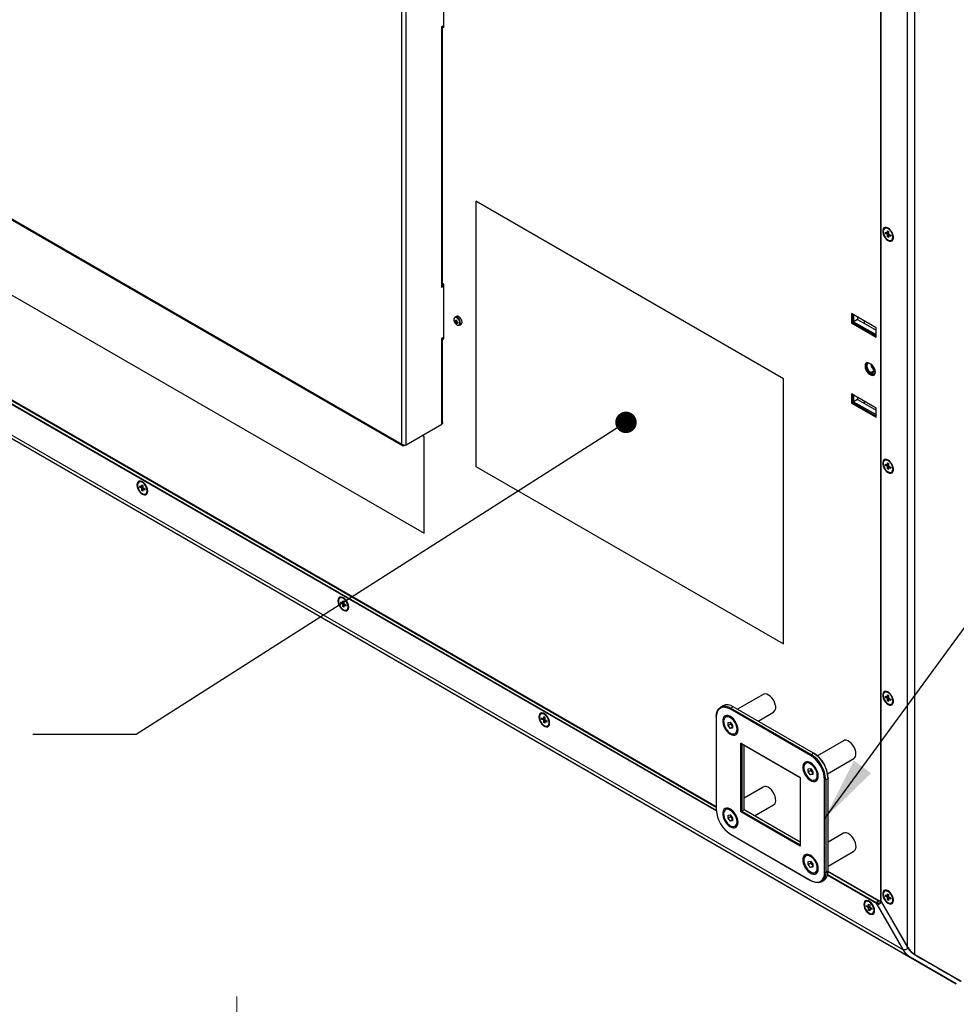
# Model space of a CAD drawing. Header units: millimetres. Extents: x 0 to 844, y -2 to 552.
# Tile 115 of 151: x 689 to 747, y 331 to 392. Entities that reach past the tile are written whole.
import ezdxf

# ---------------------------------------------------------------- set-up
doc = ezdxf.new("R2010")
doc.units = ezdxf.units.MM
doc.styles.add('SLDTEXTSTYLE0', font='GOTHIC.TTF', dxfattribs={"width": 0.913})
doc.styles.get("Standard").update_dxf_attribs({"font": 'GOTHIC.TTF'})
doc.dimstyles.new('SLDDIMSTYLE3', dxfattribs={"dimtxt": 0.18, "dimasz": 3.9624, "dimexe": 0, "dimexo": 0.0625, "dimgap": 0, "dimtad": 0, "dimtih": 1, "dimtoh": 1, "dimdec": 0, "dimrnd": 1e-09, "dimzin": 0, "dimdsep": 46, "dimtxsty": 'STANDARD', "dimsah": 1, "dimcen": 0.09, "dimadec": 0, "dimazin": 0, "dimtfac": 3.9624, "dimtdec": 0, "dimtofl": 0, "dimtmove": 0, "dimatfit": 3, "dimfxl": 1, "dimfrac": 2, "dimtolj": 1, "dimtzin": 0, "dimarcsym": 0})
doc.dimstyles.new('SLDDIMSTYLE6', dxfattribs={"dimtxt": 3.5, "dimasz": 3.9624, "dimexe": 0, "dimexo": 0.0625, "dimgap": 0.875, "dimtad": 0, "dimtih": 1, "dimtoh": 1, "dimdec": 1, "dimlfac": 10, "dimrnd": 1e-09, "dimzin": 4, "dimdsep": 46, "dimtxsty": 'SLDTEXTSTYLE0', "dimsah": 1, "dimcen": 0.09, "dimadec": 0, "dimazin": 1, "dimtfac": 1, "dimtdec": 1, "dimtofl": 0, "dimtmove": 0, "dimatfit": 3, "dimfxl": 1, "dimfrac": 2, "dimtolj": 1, "dimtzin": 12, "dimarcsym": 0})
doc.dimstyles.new('SLDDIMSTYLE7', dxfattribs={"dimtxt": 0.18, "dimasz": 1.3208, "dimexe": 0, "dimexo": 0.0625, "dimgap": 0, "dimtad": 0, "dimtih": 1, "dimtoh": 1, "dimdec": 0, "dimrnd": 1e-09, "dimzin": 0, "dimdsep": 46, "dimtxsty": 'STANDARD', "dimblk1": 'DOT', "dimblk2": 'DOT', "dimsah": 1, "dimcen": 0.09, "dimadec": 0, "dimazin": 0, "dimtfac": 1.3208, "dimtdec": 0, "dimtofl": 0, "dimtmove": 0, "dimatfit": 3, "dimldrblk": 'DOT', "dimfxl": 1, "dimfrac": 2, "dimtolj": 1, "dimtzin": 0, "dimarcsym": 0})

# ---------------------------------------------------------------- blocks, each defined once
blk = doc.blocks.new('_D_17')
at = {"color": 7, "linetype": 'Continuous', "lineweight": 0}
for p, q in [((666.837, 333.841), (665.771, 333.841)), ((665.771, 333.841), (665.771, 328.285)), ((678.475, 333.841), (679.541, 333.841)), ((679.541, 333.841), (679.541, 328.285)), ((642.346, 261.595), (642.346, 331.975)), ((702.346, 261.595), (702.346, 331.975)), ((642.346, 328.8), (662.701, 328.8)), ((702.346, 328.8), (682.611, 328.8)), ((665.771, 328.285), (666.837, 328.285)), ((679.541, 328.285), (678.475, 328.285))]:
    blk.add_line(p, q, dxfattribs=at)
at = {"color": 7, "linetype": 'Continuous', "lineweight": 18}
for points in [[(642.346, 328.8), (646.308, 328.14), (646.308, 329.46)], [(702.346, 328.8), (698.384, 329.46), (698.384, 328.14)]]:
    blk.add_solid(points, dxfattribs=at)
at = {"color": 7, "linetype": 'Continuous', "lineweight": 18, "char_height": 3.5, "attachment_point": 1, "style": 'SLDTEXTSTYLE0'}
for s, insert in [('23.62', (666.837, 332.756)), ('600.0', (666.837, 327.519))]:
    blk.add_mtext(s, dxfattribs=dict(at, insert=insert))
blk = doc.blocks.new('_Dot')
at = {"color": 0, "linetype": 'ByBlock', "lineweight": -2}
blk.add_line((-0.5, 0), (-1, 0), dxfattribs=at)
at = {"color": 0, "linetype": 'ByBlock', "const_width": 0.5}
blk.add_lwpolyline([(-0.25, 0, 1), (0.25, 0, 1)], format="xyb", close=True, dxfattribs=at)

msp = doc.modelspace()

# ---------------------------------------------------------------- linework, layer by layer
at = {"color": 7, "linetype": 'Continuous', "lineweight": 25}
for p, q in [((743.647, 335.05), (743.647, 435.712)), ((744.096, 334.576), (744.096, 435.971)), ((741.997, 434.759), (741.997, 337.921)), ((742.004, 337.896), (742.004, 434.763)), ((587.644, 424.555), (743.8, 334.409)), ((587.644, 424.555), (746.651, 332.762)), ((587.83, 424.663), (743.351, 334.883)), ((731.873, 343.659), (610.206, 413.896)), ((712.515, 366.007), (712.515, 412.298)), ((712.773, 365.969), (712.773, 412.336)), ((715.097, 391.656), (715.097, 395.045)), ((715.097, 391.78), (714.953, 391.697)), ((714.953, 391.697), (714.953, 391.636)), ((714.953, 391.636), (714.965, 391.643)), ((714.965, 375.72), (714.965, 391.643)), ((715.019, 375.795), (715.019, 391.717)), ((715.019, 391.701), (715.097, 391.656)), ((715.097, 391.729), (715.052, 391.754)), ((715.062, 391.76), (715.097, 391.74)), ((665.802, 388.268), (713.886, 360.51)), ((682.192, 383.513), (712.515, 366.007)), ((682.196, 383.448), (712.588, 365.903)), ((736.018, 370.025), (717.068, 380.965)), ((736.018, 370.025), (717.068, 380.965)), ((717.068, 380.965), (717.068, 364.634)), ((717.068, 380.965), (717.068, 380.965)), ((742.271, 379.314), (742.236, 379.294)), ((742.288, 379.06), (742.412, 378.989)), ((742.288, 378.982), (742.288, 379.06)), ((742.412, 379.132), (742.48, 379.092)), ((742.412, 378.989), (742.412, 379.132)), ((742.48, 379.092), (742.48, 378.949)), ((742.288, 378.982), (742.397, 378.997)), ((742.412, 378.91), (742.288, 378.982)), ((742.412, 378.989), (742.48, 379.015)), ((742.48, 378.949), (742.412, 378.91)), ((742.412, 378.767), (742.412, 378.91)), ((742.412, 378.767), (742.48, 378.854)), ((742.48, 378.728), (742.412, 378.767)), ((742.455, 379.005), (742.48, 379.009)), ((742.48, 378.949), (742.603, 378.878)), ((742.48, 378.871), (742.536, 378.917)), ((742.48, 378.871), (742.48, 378.728)), ((742.603, 378.8), (742.48, 378.871)), ((742.516, 378.9), (742.531, 378.92)), ((742.603, 378.878), (742.603, 378.8)), ((742.656, 378.566), (742.691, 378.587)), ((715.097, 375.735), (714.953, 375.652)), ((714.953, 375.713), (714.965, 375.72)), ((714.953, 375.713), (714.953, 375.652)), ((715.097, 375.834), (715.018, 375.789)), ((715.097, 375.856), (715.019, 375.901)), ((715.097, 372.468), (715.097, 375.856)), ((715.874, 373.874), (715.778, 373.819)), ((715.82, 373.579), (715.876, 373.6)), ((741.721, 373.161), (740.201, 374.039)), ((740.201, 374.039), (740.201, 373.467)), ((740.265, 374.001), (740.265, 373.504)), ((740.325, 373.967), (740.325, 373.544)), ((740.566, 373.684), (740.325, 373.544)), ((740.566, 373.828), (740.566, 373.684)), ((740.566, 373.684), (741.721, 373.017)), ((715.764, 373.566), (715.875, 373.584)), ((715.872, 373.549), (715.82, 373.519)), ((715.832, 373.448), (715.903, 373.534)), ((715.872, 373.489), (715.918, 373.528)), ((716.058, 373.334), (716.154, 373.389)), ((740.265, 373.504), (740.201, 373.467)), ((740.201, 373.467), (741.721, 372.589)), ((740.265, 373.504), (741.721, 372.664)), ((740.325, 373.544), (741.668, 372.769)), ((740.998, 373.435), (740.998, 373.579)), ((741.721, 373.159), (741.711, 373.166)), ((741.721, 372.589), (741.721, 373.161)), ((715.097, 372.591), (714.953, 372.508)), ((714.953, 372.508), (714.953, 372.447)), ((714.953, 372.447), (714.965, 372.454)), ((714.965, 367.235), (714.965, 372.454)), ((715.019, 367.357), (715.019, 372.529)), ((715.019, 372.513), (715.097, 372.468)), ((715.097, 372.54), (715.052, 372.566)), ((715.062, 372.571), (715.097, 372.551)), ((741.721, 372.799), (741.668, 372.769)), ((741.668, 372.769), (741.721, 372.747)), ((741.385, 370.928), (741.315, 370.969)), ((736.018, 353.694), (736.018, 370.025)), ((736.018, 353.694), (736.018, 370.025)), ((736.018, 370.025), (736.018, 370.025)), ((741.379, 370.353), (741.315, 370.315)), ((741.315, 370.315), (741.385, 370.275)), ((741.379, 370.353), (741.45, 370.312)), ((741.627, 370.545), (741.385, 370.405)), ((741.385, 370.405), (741.456, 370.364)), ((741.45, 370.312), (741.385, 370.275)), ((741.627, 370.545), (741.659, 370.526)), ((741.721, 368.225), (740.201, 369.103)), ((740.201, 369.103), (740.201, 368.531)), ((740.265, 369.066), (740.265, 368.569)), ((740.325, 369.031), (740.325, 368.616)), ((740.566, 368.755), (740.325, 368.616)), ((740.566, 368.892), (740.566, 368.755)), ((740.566, 368.755), (741.721, 368.088)), ((740.265, 368.569), (740.201, 368.531)), ((740.201, 368.531), (741.721, 367.654)), ((740.265, 368.569), (741.721, 367.728)), ((740.325, 368.616), (741.668, 367.84)), ((740.998, 368.506), (740.998, 368.643)), ((741.721, 367.654), (741.721, 368.225)), ((741.721, 367.871), (741.668, 367.84)), ((741.668, 367.84), (741.721, 367.819)), ((712.773, 365.969), (714.965, 367.235)), ((713.886, 366.471), (713.764, 366.541)), ((713.886, 366.471), (713.764, 366.541)), ((713.886, 360.51), (713.886, 366.471)), ((713.886, 366.471), (713.886, 366.471)), ((713.886, 360.51), (713.886, 366.471)), ((712.677, 365.914), (712.759, 365.961)), ((712.677, 365.914), (712.677, 365.946)), ((717.068, 364.634), (736.018, 353.694)), ((742.271, 365.025), (742.236, 365.004)), ((742.288, 364.771), (742.412, 364.699)), ((742.288, 364.692), (742.288, 364.771)), ((742.288, 364.692), (742.397, 364.708)), ((742.412, 364.621), (742.288, 364.692)), ((742.412, 364.842), (742.48, 364.803)), ((742.412, 364.699), (742.412, 364.842)), ((742.412, 364.699), (742.48, 364.725)), ((742.48, 364.66), (742.412, 364.621)), ((742.412, 364.478), (742.412, 364.621)), ((742.412, 364.478), (742.48, 364.565)), ((742.455, 364.716), (742.48, 364.719)), ((742.48, 364.803), (742.48, 364.66)), ((742.48, 364.66), (742.603, 364.589)), ((742.48, 364.582), (742.536, 364.627)), ((742.48, 364.582), (742.48, 364.439)), ((742.603, 364.51), (742.48, 364.582)), ((742.516, 364.611), (742.531, 364.63)), ((742.603, 364.589), (742.603, 364.51)), ((742.48, 364.439), (742.412, 364.478)), ((742.656, 364.277), (742.691, 364.297)), ((696.352, 363.685), (696.316, 363.665)), ((696.369, 363.431), (696.492, 363.36)), ((696.369, 363.353), (696.369, 363.431)), ((696.369, 363.353), (696.478, 363.368)), ((696.492, 363.281), (696.369, 363.353)), ((696.492, 363.503), (696.56, 363.464)), ((696.492, 363.36), (696.492, 363.503)), ((696.492, 363.36), (696.56, 363.386)), ((696.56, 363.321), (696.492, 363.281)), ((696.536, 363.377), (696.56, 363.38)), ((696.56, 363.464), (696.56, 363.321)), ((696.56, 363.321), (696.684, 363.249)), ((696.56, 363.242), (696.617, 363.288)), ((696.596, 363.272), (696.612, 363.291)), ((696.492, 363.139), (696.492, 363.281)), ((696.492, 363.139), (696.56, 363.225)), ((696.56, 363.099), (696.492, 363.139)), ((696.56, 363.242), (696.56, 363.099)), ((696.684, 363.171), (696.56, 363.242)), ((696.684, 363.249), (696.684, 363.171)), ((696.736, 362.937), (696.772, 362.958)), ((713.886, 360.51), (713.886, 360.51)), ((708.726, 356.542), (708.691, 356.521)), ((708.743, 356.288), (708.867, 356.216)), ((708.743, 356.209), (708.743, 356.288)), ((708.743, 356.209), (708.852, 356.225)), ((708.867, 356.138), (708.743, 356.209)), ((708.867, 356.359), (708.935, 356.32)), ((708.867, 356.216), (708.867, 356.359)), ((708.867, 356.216), (708.935, 356.242)), ((708.935, 356.177), (708.867, 356.138)), ((708.867, 355.995), (708.867, 356.138)), ((708.867, 355.995), (708.935, 356.082)), ((708.91, 356.233), (708.935, 356.237)), ((708.935, 356.32), (708.935, 356.177)), ((708.935, 356.177), (709.058, 356.106)), ((708.935, 356.099), (708.991, 356.144)), ((708.935, 356.099), (708.935, 355.956)), ((709.058, 356.027), (708.935, 356.099)), ((708.971, 356.128), (708.986, 356.147)), ((709.058, 356.106), (709.058, 356.027)), ((708.935, 355.956), (708.867, 355.995)), ((709.111, 355.794), (709.146, 355.814)), ((736.018, 353.694), (736.018, 353.694)), ((734.766, 350.585), (733.178, 349.668)), ((742.271, 350.735), (742.236, 350.715)), ((742.412, 350.553), (742.48, 350.513)), ((742.412, 350.41), (742.412, 350.553)), ((742.288, 350.481), (742.412, 350.41)), ((742.288, 350.403), (742.288, 350.481)), ((742.288, 350.403), (742.397, 350.418)), ((742.412, 350.331), (742.288, 350.403)), ((742.412, 350.41), (742.48, 350.436)), ((742.48, 350.371), (742.412, 350.331)), ((742.412, 350.188), (742.412, 350.331)), ((742.412, 350.188), (742.48, 350.275)), ((742.48, 350.149), (742.412, 350.188)), ((742.455, 350.427), (742.48, 350.43)), ((742.48, 350.513), (742.48, 350.371)), ((742.48, 350.371), (742.603, 350.299)), ((742.48, 350.292), (742.536, 350.338)), ((742.48, 350.292), (742.48, 350.149)), ((742.603, 350.221), (742.48, 350.292)), ((742.516, 350.322), (742.531, 350.341)), ((742.603, 350.299), (742.603, 350.221)), ((742.656, 349.987), (742.691, 350.008)), ((721.1, 349.398), (721.065, 349.378)), ((732.28, 349.883), (732.136, 349.8)), ((732.771, 349.737), (732.736, 349.676)), ((737.675, 346.825), (732.736, 349.676)), ((732.915, 349.82), (732.771, 349.737)), ((732.771, 349.737), (737.71, 346.886)), ((737.854, 346.969), (732.915, 349.82)), ((734.448, 348.935), (735.401, 349.485)), ((721.117, 349.144), (721.241, 349.073)), ((721.117, 349.066), (721.117, 349.144)), ((721.117, 349.066), (721.226, 349.081)), ((721.241, 348.994), (721.117, 349.066)), ((721.241, 349.216), (721.309, 349.176)), ((721.241, 349.073), (721.241, 349.216)), ((721.241, 349.073), (721.309, 349.099)), ((721.309, 349.034), (721.241, 348.994)), ((721.241, 348.851), (721.241, 348.994)), ((721.241, 348.851), (721.309, 348.938)), ((721.309, 348.812), (721.241, 348.851)), ((721.284, 349.089), (721.309, 349.093)), ((721.309, 349.176), (721.309, 349.034)), ((721.309, 349.034), (721.433, 348.962)), ((721.309, 348.955), (721.365, 349.001)), ((721.309, 348.955), (721.309, 348.812)), ((721.433, 348.884), (721.309, 348.955)), ((721.345, 348.984), (721.36, 349.004)), ((721.433, 348.962), (721.433, 348.884)), ((731.873, 349.219), (731.873, 349.178)), ((731.873, 349.178), (731.873, 343.474)), ((732.505, 349.222), (732.443, 349.186)), ((732.593, 348.853), (732.733, 348.87)), ((732.596, 348.663), (732.593, 348.853)), ((732.751, 348.753), (732.596, 348.663)), ((732.733, 348.87), (732.875, 348.696)), ((732.75, 348.848), (732.75, 348.849)), ((732.751, 348.753), (732.75, 348.848)), ((732.823, 348.666), (732.751, 348.753)), ((721.485, 348.65), (721.52, 348.671)), ((732.739, 348.489), (732.596, 348.663)), ((732.877, 348.57), (732.739, 348.489)), ((732.879, 348.506), (732.739, 348.489)), ((732.877, 348.6), (732.823, 348.666)), ((732.875, 348.696), (732.879, 348.506)), ((733.028, 348.173), (733.09, 348.209)), ((733.374, 347.574), (737.037, 345.46)), ((733.374, 343.345), (733.374, 347.574)), ((733.444, 347.534), (733.374, 347.574)), ((737.037, 345.46), (733.444, 347.534)), ((733.444, 347.534), (733.444, 343.386)), ((739.705, 347.734), (738.093, 346.803)), ((733.589, 343.469), (733.589, 347.45)), ((737.71, 346.886), (737.854, 346.969)), ((737.89, 346.949), (737.854, 346.969)), ((737.444, 346.371), (737.382, 346.335)), ((737.71, 346.886), (737.675, 346.825)), ((738.728, 345.703), (740.34, 346.634)), ((737.532, 346.002), (737.672, 346.019)), ((737.535, 345.812), (737.532, 346.002)), ((737.69, 345.902), (737.535, 345.812)), ((737.678, 345.638), (737.535, 345.812)), ((737.672, 346.019), (737.815, 345.845)), ((737.817, 345.718), (737.678, 345.638)), ((737.689, 345.997), (737.689, 345.998)), ((737.69, 345.902), (737.689, 345.997)), ((737.762, 345.815), (737.69, 345.902)), ((737.816, 345.749), (737.762, 345.815)), ((737.815, 345.845), (737.818, 345.655)), ((737.037, 345.46), (737.037, 341.23)), ((737.818, 345.655), (737.678, 345.638)), ((737.967, 345.322), (738.029, 345.357)), ((738.608, 345.33), (738.537, 345.33)), ((738.537, 339.627), (738.537, 345.33)), ((738.752, 345.414), (738.608, 345.33)), ((738.608, 345.33), (738.608, 339.627)), ((738.752, 345.454), (738.752, 345.414)), ((738.752, 339.71), (738.752, 345.414)), ((734.766, 344.881), (733.589, 344.202)), ((732.505, 343.518), (732.443, 343.483)), ((733.374, 343.345), (733.444, 343.386)), ((737.037, 341.23), (733.374, 343.345)), ((733.589, 343.469), (733.444, 343.386)), ((733.444, 343.386), (737.037, 341.312)), ((737.037, 341.478), (733.589, 343.469)), ((734.224, 343.102), (735.401, 343.782)), ((732.593, 343.15), (732.733, 343.166)), ((732.596, 342.96), (732.593, 343.15)), ((732.751, 343.049), (732.596, 342.96)), ((732.739, 342.786), (732.596, 342.96)), ((732.733, 343.166), (732.875, 342.993)), ((732.877, 342.866), (732.739, 342.786)), ((732.879, 342.802), (732.739, 342.786)), ((732.75, 343.145), (732.75, 343.146)), ((732.751, 343.049), (732.75, 343.145)), ((732.823, 342.963), (732.751, 343.049)), ((732.877, 342.897), (732.823, 342.963)), ((732.875, 342.993), (732.879, 342.802)), ((733.028, 342.47), (733.09, 342.505)), ((732.736, 341.98), (737.675, 339.129)), ((732.736, 341.98), (732.771, 341.96)), ((737.71, 339.108), (732.771, 341.96)), ((739.705, 342.03), (738.752, 341.48)), ((738.752, 340.014), (740.34, 340.93)), ((737.444, 340.667), (737.382, 340.632)), ((737.532, 340.299), (737.672, 340.315)), ((737.535, 340.108), (737.532, 340.299)), ((737.672, 340.315), (737.815, 340.141)), ((737.689, 340.293), (737.689, 340.294)), ((737.69, 340.198), (737.689, 340.293)), ((737.69, 340.198), (737.535, 340.108)), ((737.678, 339.935), (737.535, 340.108)), ((737.817, 340.015), (737.678, 339.935)), ((737.818, 339.951), (737.678, 339.935)), ((737.762, 340.111), (737.69, 340.198)), ((737.816, 340.045), (737.762, 340.111)), ((737.815, 340.141), (737.818, 339.951)), ((737.967, 339.618), (738.029, 339.654)), ((738.608, 339.627), (738.752, 339.71)), ((741.902, 337.87), (738.752, 339.688)), ((737.675, 339.129), (737.71, 339.108)), ((738.345, 339.045), (738.489, 339.129)), ((738.537, 339.627), (738.608, 339.627)), ((742.271, 338.487), (742.236, 338.467)), ((741.111, 337.846), (741.076, 337.826)), ((741.708, 337.77), (741.884, 337.872)), ((743.647, 335.05), (742.004, 337.896)), ((742.018, 337.837), (743.632, 335.042)), ((742.288, 338.233), (742.412, 338.162)), ((742.288, 338.155), (742.288, 338.233)), ((742.288, 338.155), (742.397, 338.17)), ((742.412, 338.083), (742.288, 338.155)), ((742.412, 338.305), (742.48, 338.265)), ((742.412, 338.162), (742.412, 338.305)), ((742.412, 338.162), (742.48, 338.188)), ((742.48, 338.122), (742.412, 338.083)), ((742.412, 337.94), (742.412, 338.083)), ((742.412, 337.94), (742.48, 338.027)), ((742.48, 337.901), (742.412, 337.94)), ((742.455, 338.178), (742.48, 338.182)), ((742.48, 338.265), (742.48, 338.122)), ((742.48, 338.122), (742.603, 338.051)), ((742.48, 338.044), (742.536, 338.09)), ((742.48, 338.044), (742.48, 337.901)), ((742.603, 337.973), (742.48, 338.044)), ((742.516, 338.073), (742.531, 338.093)), ((742.603, 338.051), (742.603, 337.973)), ((741.128, 337.592), (741.252, 337.521)), ((741.128, 337.514), (741.128, 337.592)), ((741.128, 337.514), (741.237, 337.529)), ((741.252, 337.442), (741.128, 337.514)), ((741.252, 337.663), (741.32, 337.624)), ((741.252, 337.521), (741.252, 337.663)), ((741.252, 337.521), (741.32, 337.547)), ((741.32, 337.481), (741.252, 337.442)), ((741.252, 337.299), (741.252, 337.442)), ((741.252, 337.299), (741.32, 337.386)), ((741.32, 337.26), (741.252, 337.299)), ((741.296, 337.537), (741.32, 337.541)), ((741.32, 337.624), (741.32, 337.481)), ((741.32, 337.481), (741.444, 337.41)), ((741.32, 337.403), (741.377, 337.449)), ((741.32, 337.403), (741.32, 337.26)), ((741.444, 337.332), (741.32, 337.403)), ((741.356, 337.432), (741.371, 337.452)), ((741.444, 337.41), (741.444, 337.332)), ((741.708, 337.728), (743.351, 334.883)), ((741.74, 337.738), (741.743, 337.734)), ((741.755, 337.685), (743.368, 334.89)), ((742.656, 337.739), (742.691, 337.76)), ((741.496, 337.098), (741.531, 337.118)), ((743.368, 334.89), (743.381, 334.867)), ((743.632, 335.042), (743.643, 335.024)), ((746.651, 332.762), (743.8, 334.409)), ((744.096, 334.576), (746.947, 332.93))]:
    msp.add_line(p, q, dxfattribs=at)
at = {"color": 8, "linetype": 'Continuous', "lineweight": 25}
for p, q in [((595.22, 422.294), (731.875, 343.405)), ((595.229, 422.33), (731.873, 343.447)), ((610.199, 413.892), (731.873, 343.651)), ((714.965, 391.643), (714.953, 391.65)), ((714.965, 372.454), (714.953, 372.462)), ((741.665, 370.485), (741.456, 370.364)), ((738.752, 339.68), (741.884, 337.872)), ((738.72, 339.453), (741.708, 337.728)), ((738.729, 339.489), (741.708, 337.77))]:
    msp.add_line(p, q, dxfattribs=at)
at = {"color": 7, "linetype": 'Continuous', "lineweight": 25, "flags": 128}
for points in [[(742.446, 378.546), (742.539, 378.508), (742.625, 378.503), (742.697, 378.534), (742.748, 378.596), (742.775, 378.685), (742.775, 378.795), (742.748, 378.915), (742.697, 379.036), (742.625, 379.149), (742.539, 379.244), (742.446, 379.314), (742.352, 379.352), (742.266, 379.356), (742.195, 379.326), (742.143, 379.264), (742.117, 379.174), (742.117, 379.065), (742.143, 378.945), (742.195, 378.824), (742.266, 378.711), (742.352, 378.616), (742.446, 378.546)], [(742.743, 378.758), (742.73, 378.867), (742.691, 378.981), (742.631, 379.091), (742.554, 379.186), (742.468, 379.259), (742.38, 379.302), (742.297, 379.313), (742.228, 379.289), (742.178, 379.233), (742.152, 379.151), (742.152, 379.048), (742.178, 378.936), (742.228, 378.822), (742.297, 378.719), (742.38, 378.634), (742.468, 378.575), (742.554, 378.548), (742.631, 378.555), (742.691, 378.595), (742.73, 378.665), (742.743, 378.758)], [(716.083, 373.456), (716.07, 373.541), (716.034, 373.629), (715.98, 373.708), (715.914, 373.768), (715.846, 373.8), (715.785, 373.8), (715.739, 373.768), (715.714, 373.709), (715.714, 373.63), (715.739, 373.542), (715.785, 373.457), (715.846, 373.387), (715.914, 373.34), (715.98, 373.324), (716.034, 373.34), (716.07, 373.386), (716.083, 373.456)], [(716.212, 373.517), (716.198, 373.607), (716.16, 373.701), (716.102, 373.785), (716.032, 373.848), (715.959, 373.882), (715.894, 373.882), (715.874, 373.874)], [(741.315, 370.969), (741.227, 371.003), (741.148, 371.002), (741.086, 370.966), (741.046, 370.898), (741.032, 370.805), (741.046, 370.696), (741.086, 370.582), (741.148, 370.474), (741.227, 370.382), (741.315, 370.315)], [(741.149, 371.003), (741.11, 370.935), (741.096, 370.843), (741.11, 370.734), (741.15, 370.619), (741.213, 370.511), (741.292, 370.419), (741.379, 370.353)], [(741.264, 370.993), (741.231, 370.985), (741.177, 370.942), (741.149, 370.868), (741.149, 370.771), (741.177, 370.664), (741.231, 370.559), (741.303, 370.469), (741.385, 370.405)], [(741.385, 370.275), (741.473, 370.24), (741.552, 370.241), (741.614, 370.277), (741.654, 370.345), (741.668, 370.438), (741.654, 370.547), (741.614, 370.661), (741.552, 370.769), (741.473, 370.861), (741.385, 370.928)], [(741.45, 370.312), (741.537, 370.277), (741.615, 370.278)], [(742.446, 364.257), (742.539, 364.218), (742.625, 364.214), (742.697, 364.244), (742.748, 364.306), (742.775, 364.396), (742.775, 364.505), (742.748, 364.625), (742.697, 364.747), (742.625, 364.86), (742.539, 364.955), (742.446, 365.024), (742.352, 365.063), (742.266, 365.067), (742.195, 365.037), (742.143, 364.974), (742.117, 364.885), (742.117, 364.776), (742.143, 364.656), (742.195, 364.534), (742.266, 364.421), (742.352, 364.326), (742.446, 364.257)], [(742.743, 364.469), (742.73, 364.578), (742.691, 364.692), (742.631, 364.802), (742.554, 364.897), (742.468, 364.97), (742.38, 365.013), (742.297, 365.023), (742.228, 364.999), (742.178, 364.944), (742.152, 364.861), (742.152, 364.759), (742.178, 364.646), (742.228, 364.533), (742.297, 364.429), (742.38, 364.344), (742.468, 364.286), (742.554, 364.259), (742.631, 364.265), (742.691, 364.306), (742.73, 364.376), (742.743, 364.469)], [(696.194, 363.493), (696.207, 363.377), (696.247, 363.255), (696.309, 363.137), (696.388, 363.032), (696.479, 362.949), (696.573, 362.894), (696.664, 362.872), (696.744, 362.885), (696.806, 362.932), (696.845, 363.009), (696.859, 363.109), (696.845, 363.225), (696.806, 363.347), (696.744, 363.465), (696.664, 363.57), (696.573, 363.654), (696.479, 363.708), (696.388, 363.73), (696.309, 363.717), (696.247, 363.67), (696.207, 363.593), (696.194, 363.493)], [(696.823, 363.13), (696.81, 363.238), (696.772, 363.353), (696.711, 363.462), (696.635, 363.558), (696.548, 363.63), (696.46, 363.674), (696.378, 363.684), (696.308, 363.66), (696.259, 363.604), (696.233, 363.522), (696.233, 363.419), (696.259, 363.307), (696.308, 363.193), (696.378, 363.09), (696.46, 363.005), (696.548, 362.946), (696.635, 362.919), (696.711, 362.926), (696.772, 362.966), (696.81, 363.036), (696.823, 363.13)], [(708.568, 356.349), (708.582, 356.233), (708.621, 356.111), (708.683, 355.993), (708.763, 355.888), (708.853, 355.805), (708.948, 355.75), (709.039, 355.729), (709.118, 355.742), (709.18, 355.789), (709.219, 355.865), (709.233, 355.966), (709.219, 356.082), (709.18, 356.204), (709.118, 356.322), (709.039, 356.427), (708.948, 356.51), (708.853, 356.565), (708.763, 356.586), (708.683, 356.573), (708.621, 356.526), (708.582, 356.45), (708.568, 356.349)], [(709.198, 355.986), (709.184, 356.095), (709.146, 356.209), (709.086, 356.319), (709.009, 356.414), (708.923, 356.487), (708.834, 356.53), (708.752, 356.54), (708.683, 356.516), (708.633, 356.461), (708.607, 356.378), (708.607, 356.276), (708.633, 356.163), (708.683, 356.05), (708.752, 355.946), (708.834, 355.861), (708.923, 355.803), (709.009, 355.776), (709.086, 355.782), (709.146, 355.823), (709.184, 355.893), (709.198, 355.986)], [(735.506, 349.967), (735.457, 350.107), (735.386, 350.243), (735.298, 350.366), (735.198, 350.47), (735.09, 350.549), (734.983, 350.598), (734.881, 350.615), (734.791, 350.597), (734.766, 350.585)], [(742.446, 349.967), (742.539, 349.929), (742.625, 349.924), (742.697, 349.955), (742.748, 350.017), (742.775, 350.106), (742.775, 350.216), (742.748, 350.336), (742.697, 350.457), (742.625, 350.57), (742.539, 350.665), (742.446, 350.735), (742.352, 350.773), (742.266, 350.778), (742.195, 350.747), (742.143, 350.685), (742.117, 350.595), (742.117, 350.486), (742.143, 350.366), (742.195, 350.245), (742.266, 350.132), (742.352, 350.037), (742.446, 349.967)], [(742.743, 350.18), (742.73, 350.288), (742.691, 350.403), (742.631, 350.512), (742.554, 350.608), (742.468, 350.68), (742.38, 350.723), (742.297, 350.734), (742.228, 350.71), (742.178, 350.654), (742.152, 350.572), (742.152, 350.469), (742.178, 350.357), (742.228, 350.243), (742.297, 350.14), (742.38, 350.055), (742.468, 349.996), (742.554, 349.969), (742.631, 349.976), (742.691, 350.016), (742.73, 350.086), (742.743, 350.18)], [(720.943, 349.206), (720.956, 349.09), (720.995, 348.968), (721.057, 348.85), (721.137, 348.745), (721.228, 348.661), (721.322, 348.607), (721.413, 348.585), (721.493, 348.598), (721.555, 348.645), (721.594, 348.722), (721.607, 348.822), (721.594, 348.938), (721.555, 349.06), (721.493, 349.178), (721.413, 349.283), (721.322, 349.367), (721.228, 349.421), (721.137, 349.443), (721.057, 349.43), (720.995, 349.383), (720.956, 349.306), (720.943, 349.206)], [(721.572, 348.842), (721.559, 348.951), (721.52, 349.065), (721.46, 349.175), (721.383, 349.271), (721.297, 349.343), (721.209, 349.386), (721.126, 349.397), (721.057, 349.373), (721.007, 349.317), (720.981, 349.235), (720.981, 349.132), (721.007, 349.02), (721.057, 348.906), (721.126, 348.803), (721.209, 348.718), (721.297, 348.659), (721.383, 348.632), (721.46, 348.639), (721.52, 348.679), (721.559, 348.749), (721.572, 348.842)], [(731.873, 349.219), (731.887, 349.391), (731.927, 349.542), (731.993, 349.668), (732.083, 349.764), (732.194, 349.828), (732.322, 349.857), (732.464, 349.852), (732.615, 349.811), (732.771, 349.737)], [(732.736, 349.676), (732.586, 349.747), (732.441, 349.786), (732.304, 349.791), (732.181, 349.763), (732.075, 349.702), (731.989, 349.609), (731.925, 349.488), (731.886, 349.343), (731.873, 349.178)], [(733.211, 348.405), (733.198, 348.539), (733.16, 348.681), (733.1, 348.822), (733.019, 348.956), (732.924, 349.075), (732.818, 349.172), (732.708, 349.243), (732.599, 349.284), (732.498, 349.292), (732.41, 349.267), (732.339, 349.21), (732.289, 349.125), (732.264, 349.016), (732.264, 348.889), (732.289, 348.75), (732.339, 348.607), (732.41, 348.469), (732.498, 348.342), (732.599, 348.233), (732.708, 348.148), (732.818, 348.092), (732.924, 348.067), (733.019, 348.076), (733.1, 348.117), (733.16, 348.188), (733.198, 348.286), (733.211, 348.405)], [(733.149, 348.45), (733.134, 348.577), (733.094, 348.71), (733.032, 348.842), (732.951, 348.964), (732.856, 349.067), (732.754, 349.146), (732.651, 349.196), (732.553, 349.214), (732.466, 349.198), (732.397, 349.149), (732.348, 349.071), (732.324, 348.968), (732.326, 348.847), (732.354, 348.716), (732.406, 348.582), (732.478, 348.455), (732.566, 348.341), (732.666, 348.249), (732.769, 348.184), (732.871, 348.15), (732.964, 348.15), (733.042, 348.182), (733.102, 348.246), (733.138, 348.337), (733.149, 348.45)], [(740.471, 346.924), (740.458, 347.056), (740.42, 347.195), (740.358, 347.334), (740.277, 347.463), (740.182, 347.577), (740.076, 347.667), (739.968, 347.73), (739.863, 347.76), (739.767, 347.758), (739.705, 347.734)], [(738.15, 345.554), (738.137, 345.688), (738.099, 345.83), (738.039, 345.971), (737.958, 346.105), (737.863, 346.224), (737.757, 346.321), (737.647, 346.392), (737.538, 346.433), (737.437, 346.441), (737.349, 346.416), (737.278, 346.359), (737.228, 346.274), (737.203, 346.165), (737.203, 346.037), (737.228, 345.899), (737.278, 345.756), (737.349, 345.618), (737.437, 345.49), (737.538, 345.381), (737.647, 345.297), (737.757, 345.24), (737.863, 345.216), (737.958, 345.224), (738.039, 345.266), (738.099, 345.337), (738.137, 345.435), (738.15, 345.554)], [(738.088, 345.599), (738.073, 345.726), (738.033, 345.859), (737.971, 345.991), (737.89, 346.112), (737.795, 346.216), (737.693, 346.295), (737.59, 346.345), (737.492, 346.362), (737.405, 346.346), (737.336, 346.298), (737.287, 346.22), (737.263, 346.117), (737.265, 345.996), (737.293, 345.865), (737.345, 345.731), (737.417, 345.604), (737.506, 345.49), (737.605, 345.398), (737.708, 345.333), (737.81, 345.299), (737.903, 345.298), (737.981, 345.331), (738.041, 345.395), (738.077, 345.486), (738.088, 345.599)], [(735.401, 343.782), (735.401, 343.782), (735.468, 343.842), (735.512, 343.93), (735.531, 344.042), (735.525, 344.171), (735.492, 344.309), (735.436, 344.448), (735.36, 344.581), (735.267, 344.699), (735.163, 344.795), (735.055, 344.865), (734.949, 344.904), (734.85, 344.909), (734.766, 344.881)], [(733.211, 342.702), (733.198, 342.836), (733.16, 342.977), (733.1, 343.119), (733.019, 343.253), (732.924, 343.371), (732.818, 343.469), (732.708, 343.54), (732.599, 343.581), (732.498, 343.589), (732.41, 343.564), (732.339, 343.507), (732.289, 343.422), (732.264, 343.312), (732.264, 343.185), (732.289, 343.046), (732.339, 342.904), (732.41, 342.765), (732.498, 342.638), (732.599, 342.529), (732.708, 342.444), (732.818, 342.388), (732.924, 342.364), (733.019, 342.372), (733.1, 342.413), (733.16, 342.485), (733.198, 342.583), (733.211, 342.702)], [(733.149, 342.746), (733.134, 342.873), (733.094, 343.007), (733.032, 343.139), (732.951, 343.26), (732.856, 343.364), (732.754, 343.443), (732.651, 343.493), (732.553, 343.51), (732.466, 343.494), (732.397, 343.446), (732.348, 343.367), (732.324, 343.265), (732.326, 343.144), (732.354, 343.013), (732.406, 342.879), (732.478, 342.751), (732.566, 342.638), (732.666, 342.546), (732.769, 342.481), (732.871, 342.447), (732.964, 342.446), (733.042, 342.479), (733.102, 342.543), (733.138, 342.634), (733.149, 342.746)], [(740.465, 341.313), (740.434, 341.451), (740.379, 341.59), (740.303, 341.723), (740.211, 341.842), (740.108, 341.94), (740, 342.011), (739.893, 342.051), (739.794, 342.058), (739.708, 342.032), (739.705, 342.03)], [(738.15, 339.851), (738.137, 339.985), (738.099, 340.126), (738.039, 340.267), (737.958, 340.401), (737.863, 340.52), (737.757, 340.618), (737.647, 340.689), (737.538, 340.729), (737.437, 340.737), (737.349, 340.712), (737.278, 340.656), (737.228, 340.57), (737.203, 340.461), (737.203, 340.334), (737.228, 340.195), (737.278, 340.053), (737.349, 339.914), (737.437, 339.787), (737.538, 339.678), (737.647, 339.593), (737.757, 339.537), (737.863, 339.512), (737.958, 339.521), (738.039, 339.562), (738.099, 339.634), (738.137, 339.731), (738.15, 339.851)], [(738.088, 339.895), (738.073, 340.022), (738.033, 340.156), (737.971, 340.287), (737.89, 340.409), (737.795, 340.512), (737.693, 340.592), (737.59, 340.641), (737.492, 340.659), (737.405, 340.643), (737.336, 340.594), (737.287, 340.516), (737.263, 340.413), (737.265, 340.293), (737.293, 340.161), (737.345, 340.028), (737.417, 339.9), (737.506, 339.787), (737.605, 339.695), (737.708, 339.629), (737.81, 339.595), (737.903, 339.595), (737.981, 339.627), (738.041, 339.691), (738.077, 339.782), (738.088, 339.895)], [(737.675, 339.129), (737.825, 339.057), (737.97, 339.018), (738.106, 339.013), (738.229, 339.042), (738.336, 339.103), (738.422, 339.196), (738.485, 339.316), (738.524, 339.461), (738.537, 339.627)], [(738.608, 339.627), (738.594, 339.455), (738.554, 339.303), (738.488, 339.178), (738.398, 339.082), (738.287, 339.018), (738.159, 338.988), (738.017, 338.994), (737.866, 339.034), (737.71, 339.108)], [(742.446, 337.719), (742.539, 337.681), (742.625, 337.676), (742.697, 337.707), (742.748, 337.769), (742.775, 337.858), (742.775, 337.968), (742.748, 338.088), (742.697, 338.209), (742.625, 338.322), (742.539, 338.417), (742.446, 338.487), (742.352, 338.525), (742.266, 338.529), (742.195, 338.499), (742.143, 338.437), (742.117, 338.347), (742.117, 338.238), (742.143, 338.118), (742.195, 337.997), (742.266, 337.884), (742.352, 337.789), (742.446, 337.719)], [(742.743, 337.931), (742.73, 338.04), (742.691, 338.154), (742.631, 338.264), (742.554, 338.359), (742.468, 338.432), (742.38, 338.475), (742.297, 338.486), (742.228, 338.462), (742.178, 338.406), (742.152, 338.324), (742.152, 338.221), (742.178, 338.109), (742.228, 337.995), (742.297, 337.892), (742.38, 337.807), (742.468, 337.748), (742.554, 337.721), (742.631, 337.728), (742.691, 337.768), (742.73, 337.838), (742.743, 337.931)], [(740.954, 337.654), (740.967, 337.538), (741.006, 337.416), (741.068, 337.297), (741.148, 337.192), (741.239, 337.109), (741.333, 337.055), (741.424, 337.033), (741.504, 337.046), (741.566, 337.093), (741.605, 337.17), (741.618, 337.27), (741.605, 337.386), (741.566, 337.508), (741.504, 337.626), (741.424, 337.731), (741.333, 337.814), (741.239, 337.869), (741.148, 337.891), (741.068, 337.877), (741.006, 337.831), (740.967, 337.754), (740.954, 337.654)], [(741.583, 337.29), (741.57, 337.399), (741.531, 337.513), (741.471, 337.623), (741.395, 337.718), (741.308, 337.791), (741.22, 337.834), (741.138, 337.844), (741.068, 337.821), (741.018, 337.765), (740.992, 337.682), (740.992, 337.58), (741.018, 337.467), (741.068, 337.354), (741.138, 337.25), (741.22, 337.166), (741.308, 337.107), (741.395, 337.08), (741.471, 337.087), (741.531, 337.127), (741.57, 337.197), (741.583, 337.29)]]:
    msp.add_lwpolyline(points, dxfattribs=at)
at = {"color": 7, "linetype": 'Continuous', "lineweight": 25}
for centre, radius, start, end in [((714.935, 391.72), 0.0827, 291.53864, 9.62394), ((742.357, 379.126), 0.206, 58.6712, 114.51958), ((742.578, 378.751), 0.199, 304.42904, 2.37112), ((714.928, 375.804), 0.0917, 294.37128, 354.31061), ((716.08, 373.595), 0.317, 174.82639, 185.17361), ((716.032, 373.905), 0.389, 226.47305, 236.92842), ((715.834, 373.707), 0.125, 66.12222, 116.43183), ((716.347, 373.542), 0.529, 166.81043, 175.94265), ((716.817, 375.311), 1.92, 239.14933, 240.85605), ((716.548, 373.511), 0.677, 169.50349, 176.72217), ((716.009, 373.801), 0.339, 223.83589, 236.12919), ((716.158, 373.542), 0.339, 183.87429, 196.16809), ((716.015, 373.707), 0.317, 234.82611, 245.17927), ((716.177, 374.155), 0.678, 243.28566, 250.49343), ((716.259, 373.51), 0.388, 183.07006, 193.53362), ((716.103, 373.965), 0.529, 244.0601, 253.18896), ((717.869, 373.487), 1.919, 179.14626, 180.85374), ((715.995, 373.434), 0.118, 302.3691, 352.59643), ((716.081, 373.499), 0.132, 303.37392, 7.93648), ((714.935, 372.531), 0.0827, 291.53864, 9.62394), ((741.907, 370.986), 0.523, 186.53062, 237.52844), ((741.551, 370.48), 0.149, 230.5709, 319.18484), ((742.357, 364.837), 0.206, 58.66236, 114.51953), ((742.578, 364.462), 0.199, 304.42933, 2.37923), ((696.437, 363.498), 0.206, 58.6676, 114.52188), ((696.659, 363.122), 0.199, 304.42676, 2.37181), ((708.812, 356.354), 0.206, 58.67023, 114.52055), ((709.033, 355.979), 0.199, 304.43031, 2.36984), ((742.357, 350.547), 0.206, 58.6617, 114.5176), ((732.545, 349.321), 0.622, 53.47106, 115.21811), ((735.119, 349.799), 0.421, 311.89162, 23.58396), ((742.578, 350.172), 0.199, 304.42995, 2.38248), ((721.186, 349.21), 0.206, 58.66587, 114.52003), ((721.408, 348.835), 0.199, 304.42851, 2.37781), ((732.624, 348.973), 0.276, 58.67074, 115.62868), ((733.059, 348.867), 0.31, 183.39585, 220.29529), ((733.031, 348.834), 0.267, 218.83135, 234.77512), ((732.937, 348.435), 0.273, 304.01776, 1.672), ((736.811, 345.33), 1.943, 2.47636, 57.52356), ((736.887, 345.374), 1.867, 2.47674, 57.52326), ((740.166, 346.888), 0.308, 304.46053, 6.85408), ((737.563, 346.122), 0.276, 58.66927, 115.62822), ((736.672, 345.25), 1.867, 2.47657, 57.52343), ((736.667, 345.246), 1.943, 2.47652, 57.5234), ((737.998, 346.015), 0.31, 183.39516, 220.29775), ((737.97, 345.982), 0.267, 218.83173, 234.77303), ((737.876, 345.584), 0.273, 304.01993, 1.67243), ((733.738, 343.555), 1.867, 182.4763, 237.5237), ((732.624, 343.27), 0.276, 58.66759, 115.63087), ((733.059, 343.163), 0.31, 183.39581, 220.29428), ((733.031, 343.13), 0.267, 218.81541, 234.79381), ((732.937, 342.731), 0.273, 304.02268, 1.66805), ((740.113, 341.216), 0.365, 308.46889, 15.38707), ((737.563, 340.418), 0.276, 58.66713, 115.63036), ((737.998, 340.312), 0.31, 183.39511, 220.29673), ((737.97, 340.278), 0.267, 218.81579, 234.79171), ((737.876, 339.88), 0.273, 304.01272, 1.51481), ((738.117, 339.647), 0.638, 305.6506, 5.66089), ((742.356, 338.304), 0.202, 61.48615, 114.84534), ((741.197, 337.658), 0.206, 58.67283, 114.52053), ((741.84, 337.842), 0.178, 241.47501, 358.53416), ((742.573, 337.929), 0.206, 304.824, 6.48985), ((741.419, 337.283), 0.199, 304.43027, 2.3673), ((741.895, 338.035), 0.318, 241.11626, 242.27293)]:
    msp.add_arc(centre, radius, start, end, dxfattribs=at)
at = {"color": 8, "linetype": 'Continuous', "lineweight": 25}
for centre, radius, start, end in [((715.724, 373.464), 0.391, 353.24602, 65.78219), ((741.86, 337.911), 0.182, 235.49941, 296.75013)]:
    msp.add_arc(centre, radius, start, end, dxfattribs=at)
at = {"color": 7, "linetype": 'Continuous', "lineweight": 25}
for centre, major_axis, ratio, start_param, end_param in [((741.902, 337.841), (-0.018, 0.0311), 0.577335, 5.100187, 6.283145), ((741.917, 338.185), (-0.199, 0.336), 0.577338, 2.350576, 2.657248), ((742.022, 337.906), (-0.018, 0.0311), 0.577335, 0.785358, 1.570756), ((741.726, 337.739), (-0.018, 0.0311), 0.577335, 6.283145, 7.853941), ((743.8, 335.142), (-0.449, 0.778), 0.577335, 1.570756, 2.356154), ((744.096, 335.31), (-0.449, 0.778), 0.577335, 1.570756, 2.356154)]:
    msp.add_ellipse(centre, major_axis=major_axis, ratio=ratio, start_param=start_param, end_param=end_param, dxfattribs=at)
for points, knots in [([(715.016, 367.357), (715.016, 367.343), (715.016, 367.308), (714.993, 367.266), (714.972, 367.242), (714.965, 367.235)], [0, 0, 0, 0, 0.33017, 0.794142, 1, 1, 1, 1]), ([(712.515, 366.007), (712.531, 365.995), (712.563, 365.969), (712.625, 365.948), (712.688, 365.942), (712.739, 365.951), (712.764, 365.964), (712.773, 365.969)], [0, 0, 0, 0, 0.216114, 0.442636, 0.661077, 0.871881, 1, 1, 1, 1]), ([(712.677, 365.914), (712.662, 365.907), (712.63, 365.892), (712.59, 365.901), (712.561, 365.92), (712.542, 365.942), (712.526, 365.971), (712.519, 365.995), (712.515, 366.007)], [0, 0, 0, 0, 0.223024, 0.4622, 0.589175, 0.720993, 0.857877, 1, 1, 1, 1]), ([(741.911, 337.868), (741.906, 337.865), (741.849, 337.827), (741.791, 337.79), (741.74, 337.756)], [0, 0, 0, 0, 0.096836, 1, 1, 1, 1]), ([(741.919, 337.868), (741.913, 337.864), (741.886, 337.846), (741.836, 337.813), (741.787, 337.782), (741.761, 337.764), (741.757, 337.762)], [0, 0, 0, 0, 0.0998745, 0.5126676, 0.9254689, 1, 1, 1, 1]), ([(741.911, 337.868), (741.911, 337.868), (741.913, 337.869), (741.915, 337.869), (741.918, 337.868), (741.919, 337.868)], [0, 0, 0, 0, 0.181207, 0.591, 1, 1, 1, 1]), ([(742.005, 337.875), (742.004, 337.87), (742.002, 337.839), (741.985, 337.795), (741.963, 337.76), (741.944, 337.753), (741.94, 337.751)], [0, 0, 0, 0, 0.0706965, 0.4735151, 0.8798996, 1, 1, 1, 1]), ([(742.018, 337.837), (742.015, 337.843), (742.009, 337.857), (742.005, 337.876), (742.007, 337.887), (742.007, 337.89)], [0, 0, 0, 0, 0.351649, 0.819844, 1, 1, 1, 1]), ([(741.742, 337.756), (741.741, 337.756), (741.739, 337.755), (741.737, 337.752), (741.737, 337.749), (741.737, 337.744), (741.739, 337.741), (741.74, 337.739), (741.74, 337.738)], [0, 0, 0, 0, 0.191669, 0.383387, 0.574723, 0.76589, 0.957187, 1, 1, 1, 1]), ([(741.757, 337.762), (741.757, 337.762), (741.752, 337.761), (741.747, 337.758), (741.742, 337.756)], [0, 0, 0, 0, 0.0267805, 1, 1, 1, 1]), ([(741.755, 337.685), (741.752, 337.69), (741.745, 337.703), (741.741, 337.724), (741.742, 337.742), (741.746, 337.75), (741.747, 337.753)], [0, 0, 0, 0, 0.231724, 0.581674, 0.840411, 1, 1, 1, 1]), ([(743.643, 335.025), (743.642, 335.016), (743.639, 334.986), (743.619, 334.922), (743.564, 334.856), (743.481, 334.839), (743.417, 334.852), (743.389, 334.864), (743.38, 334.868)], [0, 0, 0, 0, 0.0627964, 0.2084215, 0.499274, 0.7900992, 0.9357876, 1, 1, 1, 1]), ([(743.803, 334.404), (743.749, 334.443), (743.645, 334.519), (743.502, 334.677), (743.424, 334.799), (743.381, 334.867)], [0, 0, 0, 0, 0.3249489, 0.6232457, 1, 1, 1, 1]), ([(744.066, 334.556), (743.999, 334.606), (743.883, 334.694), (743.744, 334.859), (743.677, 334.968), (743.643, 335.024)], [0, 0, 0, 0, 0.404454, 0.698466, 1, 1, 1, 1]), ([(746.655, 332.757), (746.503, 332.845), (746.014, 333.127), (745.358, 333.505), (744.699, 333.886), (744.237, 334.153), (743.943, 334.323), (743.803, 334.404)], [0, 0, 0, 0, 0.160325, 0.513754, 0.690468, 0.853207, 1, 1, 1, 1]), ([(744.083, 334.601), (744.08, 334.592), (744.074, 334.577), (744.069, 334.562), (744.066, 334.556)], [0, 0, 0, 0, 0.591348, 1, 1, 1, 1]), ([(746.918, 332.908), (746.771, 332.993), (746.288, 333.272), (745.636, 333.648), (744.975, 334.03), (744.507, 334.3), (744.208, 334.473), (744.066, 334.556)], [0, 0, 0, 0, 0.15497, 0.508396, 0.685109, 0.85056, 1, 1, 1, 1])]:
    msp.add_open_spline(points, degree=3, knots=knots, dxfattribs=at)
at = {"color": 8, "linetype": 'Continuous', "lineweight": 25}
msp.add_open_spline([(743.647, 335.051), (743.643, 335.048), (743.638, 335.045), (743.633, 335.042), (743.632, 335.042)], degree=3, knots=[0, 0, 0, 0, 0.836008, 1, 1, 1, 1], dxfattribs=at)

# ---------------------------------------------------------------- dimensions: what is measured, and where the dimension line sits
at = {"color": 7, "linetype": 'Continuous', "lineweight": 18}
dim = msp.add_linear_dim(base=(702.346, 328.8), p1=(642.346, 260.325), p2=(702.346, 260.325), dimstyle='SLDDIMSTYLE6', dxfattribs=at)
dim.commit()
dim.dimension.update_dxf_attribs({"geometry": '_D_17', "text_midpoint": (672.656, 328.8), "dimtype": 160})

# ---------------------------------------------------------------- leaders
at = {"color": 7, "linetype": 'Continuous', "lineweight": 0}
for points, dimstyle in [([(738.608, 429.789), (769.253, 384.911), (775.973, 384.911)], 'SLDDIMSTYLE3'), ([(738.537, 342.925), (769.253, 384.911), (775.973, 384.911)], 'SLDDIMSTYLE3'), ([(726.309, 367.342), (696.137, 348.113), (689.786, 348.113)], 'SLDDIMSTYLE7')]:
    msp.add_leader(points, dimstyle=dimstyle, dxfattribs=at)

doc.saveas('drawing.dxf')
